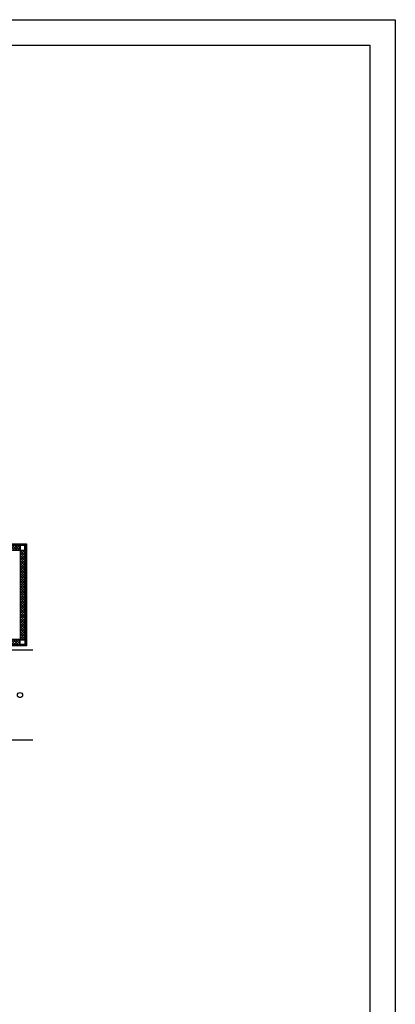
# Model space of a CAD drawing. Header units: millimetres. Extents: x -257011 to 237647566, y 2784933 to 6706507.
# Tile 206 of 256: x 9675157 to 9682518, y 5141052 to 5160346. Entities that reach past the tile are written whole.
import ezdxf

# ---------------------------------------------------------------- set-up
doc = ezdxf.new("R2010")
doc.units = ezdxf.units.MM
doc.header["$LTSCALE"] = 1000
doc.layers.add('expl', color=234, linetype='Continuous', lineweight=13)
doc.layers.add('Метал', color=157, linetype='Continuous', lineweight=30)
doc.linetypes.add('FENCELINE1', pattern='A,6.35,-2.54,[133,ltypeshp.shx,S=2.54,R=0,X=-2.54,Y=0],-2.54,25.4', length=36.83)

msp = doc.modelspace()

# ---------------------------------------------------------------- hatches: boundary and pattern name
at = {"lineweight": 0}
h = msp.add_hatch(dxfattribs=at)
h.set_pattern_fill('ANSI37', color=46, scale=11, angle=180)
h.set_pattern_definition([(225, (11104792.29, 6784257.914), (24.69570433, -24.69570433), []), (315, (11104792.29, 6784257.914), (24.69570433, 24.69570433), [])])
h.paths.add_polyline_path([(9673163.682, 5150049.213), (9675163.682, 5150049.213), (9675163.682, 5149949.213), (9673163.682, 5149949.213)])
h.paths.add_polyline_path([(9675163.682, 5149949.213), (9675263.682, 5149949.213), (9675263.682, 5148199.213), (9675163.682, 5148199.213)])
h.paths.add_polyline_path([(9674463.682, 5148185.211), (9674463.682, 5148199.213), (9675163.682, 5148199.213), (9675163.682, 5148099.213), (9674463.682, 5148099.213), (9674463.682, 5148113.213)])
h.paths.add_polyline_path([(9673163.682, 5148199.213), (9673663.682, 5148199.213), (9673663.682, 5148185.211), (9673663.682, 5148113.213), (9673663.682, 5148099.213), (9673163.682, 5148099.213)])

# ---------------------------------------------------------------- linework, layer by layer
at = {"color": 1}
msp.add_lwpolyline([(9640518.224, 5160346.136), (9682518.224, 5160346.136), (9682518.224, 5130646.136), (9640518.224, 5130646.136)], close=True, dxfattribs=at)
at = {"lineweight": 30}
msp.add_lwpolyline([(9642518.224, 5159846.136), (9682018.224, 5159846.136), (9682018.224, 5131146.136), (9642518.224, 5131146.136)], close=True, dxfattribs=at)
at = {"color": 46, "lineweight": 30}
for points in [[(9673063.575, 5150049.213), (9673063.682, 5150074.213), (9675288.682, 5150074.213), (9675288.682, 5148074.213), (9674451.182, 5148074.213), (9674451.182, 5148113.213)], [(9673063.682, 5150061.713), (9675276.182, 5150061.713), (9675276.182, 5148086.713), (9674463.682, 5148086.713), (9674463.682, 5148113.211)]]:
    msp.add_lwpolyline(points, dxfattribs=at)
at = {"color": 46, "lineweight": 25}
for points in [[(9673063.682, 5150049.213), (9675263.682, 5150049.213), (9675263.682, 5148099.213), (9674463.682, 5148099.213)], [(9673063.682, 5149949.213), (9675163.682, 5149949.213), (9675163.682, 5148199.213), (9674463.682, 5148199.213), (9674463.682, 5148185.211)]]:
    msp.add_lwpolyline(points, dxfattribs=at)
at = {"color": 204, "linetype": 'FENCELINE1', "lineweight": 30, "ltscale": 20}
for points in [[(9675413.575, 5147994.213), (9673063.575, 5147994.213)], [(9675413.575, 5146229.213), (9674433.575, 5146229.213), (9674433.575, 5141349.213)]]:
    msp.add_lwpolyline(points, dxfattribs=at)
at = {"layer": 'expl', "lineweight": 30}
msp.add_circle((9675163.575, 5147111.713), 50, dxfattribs=at)
at = {"layer": 'Метал', "color": 0, "lineweight": 30}
for points in [[(9675163.682, 5149949.213), (9675263.682, 5149949.213), (9675263.682, 5150049.213), (9675163.682, 5150049.213)], [(9675163.682, 5148199.213), (9675263.682, 5148199.213), (9675263.682, 5148099.213), (9675163.682, 5148099.213)]]:
    msp.add_lwpolyline(points, close=True, dxfattribs=at)
at = {"layer": 'Метал', "color": 0, "lineweight": 25}
for points in [[(9675166.682, 5149952.213), (9675260.682, 5149952.213), (9675260.682, 5150046.213), (9675166.682, 5150046.213)], [(9675166.682, 5148196.213), (9675260.682, 5148196.213), (9675260.682, 5148102.213), (9675166.682, 5148102.213)]]:
    msp.add_lwpolyline(points, close=True, dxfattribs=at)

doc.saveas('drawing.dxf')
